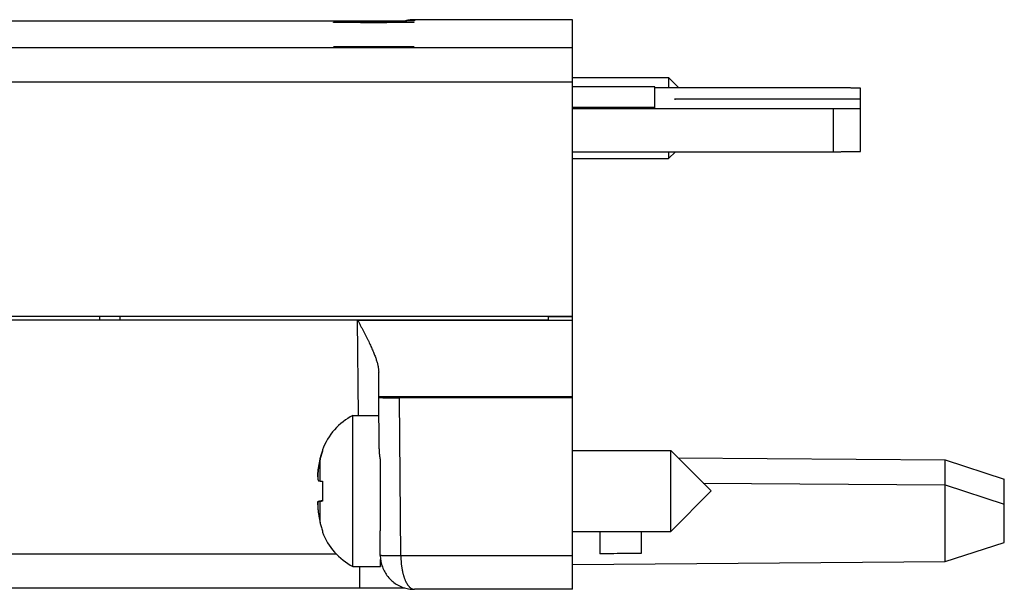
# Model space of a CAD drawing. Header units: inches. Extents: x 0 to 22, y 0 to 17.
# Tile 76 of 85: x 12.1 to 13.6, y 12.5 to 13.3. Entities that reach past the tile are written whole.
import ezdxf

# ---------------------------------------------------------------- set-up
doc = ezdxf.new("R2010")
doc.units = ezdxf.units.IN
doc.header["$LTSCALE"] = 1.21
doc.header["$MEASUREMENT"] = 0
doc.layers.get('0').update_dxf_attribs({"linetype": 'CONTINUOUS'})

msp = doc.modelspace()

# ---------------------------------------------------------------- linework, layer by layer
at = {"color": 7, "linetype": 'CONTINUOUS'}
for p, q in [((12.6164, 13.3208), (9.7464, 13.3208)), ((12.625, 13.3208), (12.6164, 13.3208)), ((12.6337, 13.3208), (12.625, 13.3208)), ((12.6394, 13.3208), (12.6337, 13.3208)), ((12.6478, 13.3209), (12.6394, 13.3208)), ((12.6556, 13.3209), (12.6478, 13.3209)), ((12.6606, 13.3209), (12.6556, 13.3209)), ((12.6653, 13.321), (12.6606, 13.3209)), ((12.673, 13.321), (12.6653, 13.321)), ((12.6774, 13.3211), (12.673, 13.321)), ((12.681, 13.3211), (12.6774, 13.3211)), ((12.6848, 13.3212), (12.681, 13.3211)), ((12.6876, 13.3212), (12.6848, 13.3212)), ((12.6895, 13.3212), (12.6876, 13.3212)), ((12.691, 13.3213), (12.6895, 13.3212)), ((12.692, 13.3213), (12.691, 13.3213)), ((12.6925, 13.3213), (12.692, 13.3213)), ((12.6926, 13.3213), (12.6925, 13.3213)), ((12.6927, 13.3213), (12.6926, 13.3213)), ((12.6927, 13.3213), (12.6927, 13.3213)), ((12.6962, 13.3231), (12.6962, 13.3231)), ((12.9268, 13.3231), (12.6962, 13.3231)), ((12.9268, 12.4918), (12.9268, 13.3231)), ((12.9268, 13.2385), (13.0671, 13.2385)), ((13.0671, 13.2385), (13.0821, 13.2234)), ((13.0671, 13.2385), (13.0671, 13.2234)), ((13.0469, 13.2253), (12.9268, 13.2253)), ((13.0469, 13.1936), (13.0469, 13.2253)), ((13.3069, 13.2234), (13.0469, 13.2234)), ((13.3469, 13.1308), (13.3469, 13.2231)), ((13.0989, 13.2075), (13.3276, 13.2075)), ((13.3276, 13.2071), (13.0989, 13.2071)), ((13.3276, 13.2075), (13.3469, 13.2076)), ((13.3469, 13.207), (13.3276, 13.2071)), ((12.9268, 13.1956), (13.0469, 13.1956)), ((12.9268, 13.1936), (13.0469, 13.1936)), ((12.9268, 13.1934), (13.3069, 13.1934)), ((12.9268, 13.1304), (13.3069, 13.1304)), ((13.0671, 13.1204), (13.0771, 13.1304)), ((13.0671, 13.1304), (13.0671, 13.1204)), ((12.9268, 13.1204), (13.0671, 13.1204)), ((9.7461, 12.8906), (12.9268, 12.8906)), ((12.2368, 12.8906), (12.2368, 12.8849)), ((12.2668, 12.8849), (12.2668, 12.8906)), ((12.8918, 12.8849), (12.8918, 12.8906)), ((12.9218, 12.8894), (12.8918, 12.8894)), ((12.9218, 12.8906), (12.9218, 12.8894)), ((12.9268, 12.8894), (12.9218, 12.8894)), ((12.6134, 12.8846), (9.7461, 12.8846)), ((11.4568, 12.8849), (12.2468, 12.8849)), ((12.2468, 12.8851), (12.2668, 12.8851)), ((12.2468, 12.8849), (12.2468, 12.8851)), ((12.2668, 12.8849), (12.8918, 12.8849)), ((12.6444, 12.7727), (12.6441, 12.8086)), ((12.6444, 12.7716), (12.6444, 12.7727)), ((12.645, 12.6971), (12.6444, 12.7716)), ((12.9268, 12.7714), (12.6744, 12.7714)), ((12.6065, 12.7457), (12.6446, 12.7457)), ((12.6065, 12.5252), (12.6065, 12.7457)), ((12.5622, 12.6955), (12.5622, 12.6955)), ((12.5622, 12.6955), (12.5622, 12.6936)), ((12.9268, 12.6945), (13.0701, 12.6945)), ((13.0701, 12.6945), (13.1291, 12.6354)), ((13.0701, 12.5764), (13.0701, 12.6945)), ((12.6468, 12.5815), (12.6468, 12.68)), ((13.081, 12.6835), (13.4707, 12.6807)), ((13.4707, 12.6807), (13.5568, 12.6527)), ((13.4707, 12.5322), (13.4707, 12.6807)), ((12.5551, 12.6559), (12.5551, 12.6559)), ((12.5557, 12.6646), (12.5557, 12.6646)), ((12.5622, 12.6494), (12.5622, 12.6204)), ((13.1177, 12.6468), (13.4707, 12.6442)), ((13.4707, 12.6442), (13.5568, 12.6162)), ((13.5568, 12.5602), (13.5568, 12.6527)), ((13.0701, 12.5764), (13.1291, 12.6354)), ((12.5551, 12.6153), (12.5551, 12.6153)), ((12.5557, 12.6204), (12.5622, 12.6212)), ((12.5622, 12.6206), (12.5557, 12.6199)), ((12.5622, 12.577), (12.5622, 12.5754)), ((12.6464, 12.5412), (12.6461, 12.5706)), ((12.9268, 12.5764), (13.0701, 12.5764)), ((12.9668, 12.5764), (12.9668, 12.5436)), ((13.0268, 12.5764), (13.0268, 12.5442)), ((13.4707, 12.5322), (13.5568, 12.5602)), ((12.6468, 12.5252), (12.6468, 12.5351)), ((12.9268, 12.5282), (13.4707, 12.5322)), ((12.6065, 12.5252), (12.6468, 12.5252)), ((9.7332, 12.4941), (12.6164, 12.4941)), ((12.6164, 12.4941), (12.6251, 12.4941)), ((12.6251, 12.4941), (12.6338, 12.4941)), ((12.6338, 12.4941), (12.6395, 12.4941)), ((12.6395, 12.4941), (12.648, 12.494)), ((12.648, 12.494), (12.6558, 12.494)), ((12.6558, 12.494), (12.6603, 12.494)), ((12.6603, 12.494), (12.6661, 12.4939)), ((12.6661, 12.4939), (12.6725, 12.4939)), ((12.6725, 12.4939), (12.6764, 12.4938)), ((12.6764, 12.4938), (12.6797, 12.4938)), ((12.6797, 12.4938), (12.6824, 12.4938)), ((12.9268, 12.4918), (12.6962, 12.4918))]:
    msp.add_line(p, q, dxfattribs=at)
at = {"color": 9, "linetype": 'CONTINUOUS'}
for p, q in [((12.6962, 13.3231), (12.6964, 13.3231)), ((12.6964, 13.3231), (12.6964, 13.3215)), ((12.9268, 13.2821), (11.0021, 13.2821)), ((12.9268, 13.2321), (9.7464, 13.2321)), ((13.0989, 13.2075), (13.0989, 13.2071)), ((13.3069, 13.1934), (13.3069, 13.1304)), ((12.6146, 12.7457), (12.6134, 12.8846)), ((12.9268, 12.7727), (12.6444, 12.7727)), ((12.6764, 12.5409), (12.6744, 12.7714)), ((12.5586, 12.6499), (12.5586, 12.6812)), ((12.5586, 12.5894), (12.5586, 12.6201)), ((12.5824, 12.5432), (9.7464, 12.5432)), ((12.6164, 12.4941), (12.6164, 12.5252))]:
    msp.add_line(p, q, dxfattribs=at)
at = {"color": 7, "linetype": 'CONTINUOUS'}
msp.add_lwpolyline([(12.6464, 12.5412), (12.6464, 12.5396), (12.6465, 12.5378), (12.6467, 12.536), (12.647, 12.5341), (12.6473, 12.5322), (12.6477, 12.5302), (12.6482, 12.5283), (12.6488, 12.5263), (12.6495, 12.5244), (12.6502, 12.5225), (12.651, 12.5207), (12.6519, 12.5189), (12.6528, 12.5171), (12.6538, 12.5154), (12.6549, 12.5137), (12.6561, 12.5121), (12.6574, 12.5104), (12.6587, 12.5088), (12.6601, 12.5073), (12.6616, 12.5058), (12.6631, 12.5044), (12.6647, 12.503), (12.6663, 12.5017), (12.668, 12.5005), (12.6698, 12.4994), (12.6716, 12.4983), (12.6735, 12.4973), (12.6754, 12.4963), (12.6774, 12.4955), (12.6794, 12.4947), (12.6815, 12.494), (12.6835, 12.4935), (12.6856, 12.493), (12.6877, 12.4925), (12.6899, 12.4922), (12.692, 12.492), (12.6942, 12.4919), (12.6962, 12.4918)], dxfattribs=at)
for centre, start, end in [((12.6496, 12.6629), 117.5225, 159.5639), ((12.6496, 12.6079), 200.4361, 242.4775)]:
    msp.add_arc(centre, 0.0933, start, end, dxfattribs=at)
for points, knots in [([(12.578, 13.3192), (12.578, 13.3193), (12.5781, 13.3193), (12.5782, 13.3193), (12.5785, 13.3193), (12.5788, 13.3193), (12.5792, 13.3193), (12.5797, 13.3194), (12.5804, 13.3194), (12.5811, 13.3194), (12.5819, 13.3194), (12.5827, 13.3194), (12.5837, 13.3195), (12.5848, 13.3195), (12.5859, 13.3195), (12.5871, 13.3195), (12.5884, 13.3195), (12.5898, 13.3195), (12.5913, 13.3196), (12.5928, 13.3196), (12.5944, 13.3196), (12.5961, 13.3196), (12.5978, 13.3196), (12.5996, 13.3196), (12.6015, 13.3196), (12.6034, 13.3197), (12.6054, 13.3197), (12.6074, 13.3197), (12.6095, 13.3197), (12.6116, 13.3197), (12.6138, 13.3197), (12.616, 13.3197), (12.6182, 13.3197), (12.6205, 13.3197), (12.6228, 13.3197), (12.6251, 13.3197), (12.6274, 13.3197), (12.6297, 13.3197), (12.6321, 13.3197), (12.6345, 13.3197), (12.6368, 13.3197), (12.6392, 13.3197), (12.6416, 13.3197), (12.6439, 13.3197), (12.6463, 13.3197), (12.6486, 13.3197), (12.6509, 13.3197), (12.6532, 13.3197), (12.6554, 13.3197), (12.6577, 13.3197), (12.6599, 13.3197), (12.662, 13.3197), (12.6641, 13.3197), (12.6662, 13.3197), (12.6682, 13.3197), (12.6702, 13.3197), (12.6721, 13.3196), (12.674, 13.3196), (12.6758, 13.3196), (12.6775, 13.3196), (12.6792, 13.3196), (12.6808, 13.3196), (12.6824, 13.3196), (12.6838, 13.3195), (12.6852, 13.3195), (12.6865, 13.3195), (12.6877, 13.3195), (12.6889, 13.3195), (12.6899, 13.3195), (12.6909, 13.3194), (12.6918, 13.3194), (12.6926, 13.3194), (12.6933, 13.3194), (12.6939, 13.3194), (12.6944, 13.3193), (12.6949, 13.3193), (12.6952, 13.3193), (12.6954, 13.3193), (12.6955, 13.3193), (12.6956, 13.3193), (12.6956, 13.3192)], [0, 0, 0, 0, 0.000441, 0.00167, 0.003701, 0.006535, 0.010169, 0.014595, 0.019809, 0.025802, 0.032561, 0.040081, 0.048347, 0.057341, 0.067057, 0.077476, 0.088575, 0.100346, 0.112765, 0.125807, 0.139462, 0.153699, 0.168494, 0.183834, 0.199682, 0.216015, 0.232816, 0.250043, 0.267677, 0.285694, 0.30405, 0.322728, 0.341698, 0.360915, 0.380363, 0.400009, 0.419808, 0.439743, 0.459777, 0.479868, 0.5, 0.520132, 0.540223, 0.560257, 0.580192, 0.599991, 0.619637, 0.639085, 0.658302, 0.677272, 0.69595, 0.714306, 0.732323, 0.749957, 0.767184, 0.783985, 0.800318, 0.816166, 0.831506, 0.846301, 0.860538, 0.874193, 0.887235, 0.899654, 0.911425, 0.922524, 0.932943, 0.942659, 0.951653, 0.959919, 0.967439, 0.974198, 0.980191, 0.985405, 0.989831, 0.993465, 0.996299, 0.99833, 0.999559, 1, 1, 1, 1]), ([(12.6956, 13.3192), (12.6956, 13.3192), (12.6955, 13.3192), (12.6954, 13.3192), (12.6952, 13.3192), (12.6949, 13.3192), (12.6944, 13.3191), (12.6939, 13.3191), (12.6933, 13.3191), (12.6926, 13.3191), (12.6918, 13.3191), (12.6909, 13.319), (12.6899, 13.319), (12.6889, 13.319), (12.6877, 13.319), (12.6865, 13.319), (12.6852, 13.3189), (12.6838, 13.3189), (12.6824, 13.3189), (12.6808, 13.3189), (12.6792, 13.3189), (12.6775, 13.3189), (12.6758, 13.3189), (12.674, 13.3188), (12.6721, 13.3188), (12.6702, 13.3188), (12.6682, 13.3188), (12.6662, 13.3188), (12.6641, 13.3188), (12.662, 13.3188), (12.6599, 13.3188), (12.6577, 13.3188), (12.6554, 13.3187), (12.6532, 13.3187), (12.6509, 13.3187), (12.6486, 13.3187), (12.6463, 13.3187), (12.6439, 13.3187), (12.6416, 13.3187), (12.6392, 13.3187), (12.6368, 13.3187), (12.6345, 13.3187), (12.6321, 13.3187), (12.6297, 13.3187), (12.6274, 13.3187), (12.6251, 13.3187), (12.6228, 13.3187), (12.6205, 13.3187), (12.6182, 13.3187), (12.616, 13.3188), (12.6138, 13.3188), (12.6116, 13.3188), (12.6095, 13.3188), (12.6074, 13.3188), (12.6054, 13.3188), (12.6034, 13.3188), (12.6015, 13.3188), (12.5996, 13.3188), (12.5978, 13.3189), (12.5961, 13.3189), (12.5944, 13.3189), (12.5928, 13.3189), (12.5913, 13.3189), (12.5898, 13.3189), (12.5884, 13.3189), (12.5871, 13.319), (12.5859, 13.319), (12.5848, 13.319), (12.5837, 13.319), (12.5827, 13.319), (12.5819, 13.3191), (12.5811, 13.3191), (12.5804, 13.3191), (12.5797, 13.3191), (12.5792, 13.3191), (12.5788, 13.3192), (12.5785, 13.3192), (12.5782, 13.3192), (12.5781, 13.3192), (12.578, 13.3192), (12.578, 13.3192)], [0, 0, 0, 0, 0.000442, 0.00167, 0.003701, 0.006535, 0.010169, 0.014595, 0.019809, 0.025802, 0.032561, 0.040081, 0.048347, 0.057341, 0.067058, 0.077476, 0.088575, 0.100346, 0.112765, 0.125807, 0.139462, 0.153699, 0.168494, 0.183834, 0.199682, 0.216015, 0.232816, 0.250043, 0.267677, 0.285694, 0.304051, 0.322728, 0.341698, 0.360915, 0.380363, 0.400009, 0.419808, 0.439743, 0.459778, 0.479868, 0.5, 0.520132, 0.540222, 0.560257, 0.580192, 0.599991, 0.619637, 0.639085, 0.658302, 0.677272, 0.695949, 0.714306, 0.732323, 0.749957, 0.767184, 0.783985, 0.800318, 0.816166, 0.831506, 0.846301, 0.860538, 0.874193, 0.887235, 0.899654, 0.911425, 0.922524, 0.932942, 0.942659, 0.951653, 0.959919, 0.967439, 0.974198, 0.980191, 0.985405, 0.989831, 0.993465, 0.996299, 0.99833, 0.999558, 1, 1, 1, 1]), ([(12.578, 13.2836), (12.578, 13.2836), (12.5781, 13.2837), (12.5782, 13.2837), (12.5785, 13.2837), (12.5788, 13.2837), (12.5792, 13.2837), (12.5797, 13.2838), (12.5804, 13.2838), (12.5811, 13.2838), (12.5819, 13.2838), (12.5827, 13.2838), (12.5837, 13.2839), (12.5848, 13.2839), (12.5859, 13.2839), (12.5871, 13.2839), (12.5884, 13.2839), (12.5898, 13.2839), (12.5913, 13.284), (12.5928, 13.284), (12.5944, 13.284), (12.5961, 13.284), (12.5978, 13.284), (12.5996, 13.284), (12.6015, 13.284), (12.6034, 13.2841), (12.6054, 13.2841), (12.6074, 13.2841), (12.6095, 13.2841), (12.6116, 13.2841), (12.6138, 13.2841), (12.616, 13.2841), (12.6182, 13.2841), (12.6205, 13.2841), (12.6228, 13.2841), (12.6251, 13.2841), (12.6274, 13.2841), (12.6297, 13.2841), (12.6321, 13.2841), (12.6345, 13.2841), (12.6368, 13.2841), (12.6392, 13.2841), (12.6416, 13.2841), (12.6439, 13.2841), (12.6463, 13.2841), (12.6486, 13.2841), (12.6509, 13.2841), (12.6532, 13.2841), (12.6554, 13.2841), (12.6577, 13.2841), (12.6599, 13.2841), (12.662, 13.2841), (12.6641, 13.2841), (12.6662, 13.2841), (12.6682, 13.2841), (12.6702, 13.2841), (12.6721, 13.284), (12.674, 13.284), (12.6758, 13.284), (12.6775, 13.284), (12.6792, 13.284), (12.6808, 13.284), (12.6824, 13.284), (12.6838, 13.2839), (12.6852, 13.2839), (12.6865, 13.2839), (12.6877, 13.2839), (12.6889, 13.2839), (12.6899, 13.2839), (12.6909, 13.2838), (12.6918, 13.2838), (12.6926, 13.2838), (12.6933, 13.2838), (12.6939, 13.2838), (12.6944, 13.2837), (12.6949, 13.2837), (12.6952, 13.2837), (12.6954, 13.2837), (12.6955, 13.2837), (12.6956, 13.2836), (12.6956, 13.2836)], [0, 0, 0, 0, 0.000441, 0.00167, 0.003701, 0.006535, 0.010169, 0.014595, 0.019809, 0.025802, 0.032561, 0.040081, 0.048347, 0.057341, 0.067057, 0.077476, 0.088575, 0.100346, 0.112765, 0.125807, 0.139462, 0.153699, 0.168494, 0.183834, 0.199682, 0.216015, 0.232816, 0.250043, 0.267677, 0.285694, 0.30405, 0.322728, 0.341698, 0.360915, 0.380363, 0.400009, 0.419808, 0.439743, 0.459777, 0.479868, 0.5, 0.520132, 0.540223, 0.560257, 0.580192, 0.599991, 0.619637, 0.639085, 0.658302, 0.677272, 0.69595, 0.714306, 0.732323, 0.749957, 0.767184, 0.783985, 0.800318, 0.816166, 0.831506, 0.846301, 0.860538, 0.874193, 0.887235, 0.899654, 0.911425, 0.922524, 0.932943, 0.942659, 0.951653, 0.959919, 0.967439, 0.974198, 0.980191, 0.985405, 0.989831, 0.993465, 0.996299, 0.99833, 0.999559, 1, 1, 1, 1]), ([(12.6956, 13.2836), (12.6956, 13.2836), (12.6955, 13.2836), (12.6954, 13.2836), (12.6952, 13.2836), (12.6949, 13.2835), (12.6944, 13.2835), (12.6939, 13.2835), (12.6933, 13.2835), (12.6926, 13.2835), (12.6918, 13.2834), (12.6909, 13.2834), (12.6899, 13.2834), (12.6889, 13.2834), (12.6877, 13.2834), (12.6865, 13.2834), (12.6852, 13.2833), (12.6838, 13.2833), (12.6824, 13.2833), (12.6808, 13.2833), (12.6792, 13.2833), (12.6775, 13.2833), (12.6758, 13.2832), (12.674, 13.2832), (12.6721, 13.2832), (12.6702, 13.2832), (12.6682, 13.2832), (12.6662, 13.2832), (12.6641, 13.2832), (12.662, 13.2832), (12.6599, 13.2832), (12.6577, 13.2832), (12.6554, 13.2831), (12.6532, 13.2831), (12.6509, 13.2831), (12.6486, 13.2831), (12.6463, 13.2831), (12.6439, 13.2831), (12.6416, 13.2831), (12.6392, 13.2831), (12.6368, 13.2831), (12.6345, 13.2831), (12.6321, 13.2831), (12.6297, 13.2831), (12.6274, 13.2831), (12.6251, 13.2831), (12.6228, 13.2831), (12.6205, 13.2831), (12.6182, 13.2831), (12.616, 13.2832), (12.6138, 13.2832), (12.6116, 13.2832), (12.6095, 13.2832), (12.6074, 13.2832), (12.6054, 13.2832), (12.6034, 13.2832), (12.6015, 13.2832), (12.5996, 13.2832), (12.5978, 13.2832), (12.5961, 13.2833), (12.5944, 13.2833), (12.5928, 13.2833), (12.5913, 13.2833), (12.5898, 13.2833), (12.5884, 13.2833), (12.5871, 13.2834), (12.5859, 13.2834), (12.5848, 13.2834), (12.5837, 13.2834), (12.5827, 13.2834), (12.5819, 13.2834), (12.5811, 13.2835), (12.5804, 13.2835), (12.5797, 13.2835), (12.5792, 13.2835), (12.5788, 13.2835), (12.5785, 13.2836), (12.5782, 13.2836), (12.5781, 13.2836), (12.578, 13.2836), (12.578, 13.2836)], [0, 0, 0, 0, 0.000442, 0.00167, 0.003701, 0.006535, 0.010169, 0.014595, 0.019809, 0.025802, 0.032561, 0.040081, 0.048347, 0.057341, 0.067058, 0.077476, 0.088575, 0.100346, 0.112765, 0.125807, 0.139462, 0.153699, 0.168494, 0.183834, 0.199682, 0.216015, 0.232816, 0.250043, 0.267677, 0.285694, 0.304051, 0.322728, 0.341698, 0.360915, 0.380363, 0.400009, 0.419808, 0.439743, 0.459778, 0.479868, 0.5, 0.520132, 0.540222, 0.560257, 0.580192, 0.599991, 0.619637, 0.639085, 0.658302, 0.677272, 0.695949, 0.714306, 0.732323, 0.749957, 0.767184, 0.783985, 0.800318, 0.816166, 0.831506, 0.846301, 0.860538, 0.874193, 0.887235, 0.899654, 0.911425, 0.922524, 0.932942, 0.942659, 0.951653, 0.959919, 0.967439, 0.974198, 0.980191, 0.985405, 0.989831, 0.993465, 0.996299, 0.99833, 0.999558, 1, 1, 1, 1]), ([(13.3469, 13.2231), (13.3469, 13.2231), (13.3468, 13.2231), (13.3467, 13.2231), (13.3465, 13.2231), (13.3462, 13.2232), (13.3458, 13.2232), (13.3454, 13.2232), (13.3449, 13.2232), (13.3443, 13.2232), (13.3436, 13.2232), (13.3429, 13.2232), (13.3421, 13.2233), (13.3412, 13.2233), (13.3402, 13.2233), (13.3392, 13.2233), (13.3381, 13.2233), (13.337, 13.2233), (13.3357, 13.2233), (13.3345, 13.2233), (13.3332, 13.2234), (13.3318, 13.2234), (13.3304, 13.2234), (13.3289, 13.2234), (13.3274, 13.2234), (13.3258, 13.2234), (13.3242, 13.2234), (13.3226, 13.2234), (13.3209, 13.2234), (13.3192, 13.2234), (13.3175, 13.2234), (13.3157, 13.2234), (13.314, 13.2234), (13.3122, 13.2234), (13.3104, 13.2234), (13.3086, 13.2234), (13.3075, 13.2234), (13.3069, 13.2234)], [0, 0, 0, 0, 0.00108, 0.004124, 0.009164, 0.016189, 0.025199, 0.036174, 0.04908, 0.063898, 0.080613, 0.099177, 0.119536, 0.141686, 0.16557, 0.191116, 0.21829, 0.247059, 0.277338, 0.309046, 0.34217, 0.37663, 0.412318, 0.449188, 0.487196, 0.526228, 0.566181, 0.60704, 0.648701, 0.691039, 0.733998, 0.777525, 0.821489, 0.865777, 0.910371, 0.955157, 1, 1, 1, 1]), ([(13.0756, 13.2073), (13.0756, 13.2073), (13.0757, 13.2073), (13.0758, 13.2073), (13.0759, 13.2073), (13.0761, 13.2073), (13.0764, 13.2073), (13.0767, 13.2073), (13.0771, 13.2073), (13.0775, 13.2074), (13.078, 13.2074), (13.0786, 13.2074), (13.0792, 13.2074), (13.0798, 13.2074), (13.0805, 13.2074), (13.0812, 13.2074), (13.082, 13.2074), (13.0829, 13.2074), (13.0837, 13.2074), (13.0846, 13.2074), (13.0856, 13.2074), (13.0866, 13.2075), (13.0876, 13.2075), (13.0886, 13.2075), (13.0897, 13.2075), (13.0908, 13.2075), (13.0919, 13.2075), (13.093, 13.2075), (13.0942, 13.2075), (13.0953, 13.2075), (13.0965, 13.2075), (13.0977, 13.2075), (13.0985, 13.2075), (13.0989, 13.2075)], [0, 0, 0, 0, 0.001358, 0.005228, 0.011644, 0.020594, 0.032047, 0.045993, 0.062385, 0.081172, 0.102332, 0.125793, 0.151482, 0.179369, 0.209357, 0.241357, 0.27533, 0.311153, 0.348726, 0.388002, 0.428835, 0.471116, 0.514788, 0.559687, 0.605701, 0.652762, 0.700692, 0.74938, 0.798746, 0.848601, 0.898839, 0.94937, 1, 1, 1, 1]), ([(13.0989, 13.2071), (13.0985, 13.2071), (13.0977, 13.2071), (13.0965, 13.2071), (13.0953, 13.2071), (13.0942, 13.2071), (13.093, 13.2071), (13.0919, 13.2071), (13.0908, 13.2071), (13.0897, 13.2071), (13.0886, 13.2071), (13.0876, 13.2071), (13.0866, 13.2071), (13.0856, 13.2071), (13.0846, 13.2071), (13.0837, 13.2071), (13.0829, 13.2071), (13.082, 13.2071), (13.0812, 13.2071), (13.0805, 13.2072), (13.0798, 13.2072), (13.0792, 13.2072), (13.0786, 13.2072), (13.078, 13.2072), (13.0775, 13.2072), (13.0771, 13.2072), (13.0767, 13.2072), (13.0764, 13.2072), (13.0761, 13.2072), (13.0759, 13.2072), (13.0758, 13.2073), (13.0757, 13.2073), (13.0756, 13.2073), (13.0756, 13.2073)], [0, 0, 0, 0, 0.05063, 0.101161, 0.151399, 0.201254, 0.25062, 0.299308, 0.347238, 0.394299, 0.440313, 0.485212, 0.528884, 0.571165, 0.611998, 0.651274, 0.688847, 0.72467, 0.758643, 0.790643, 0.820631, 0.848518, 0.874207, 0.897668, 0.918828, 0.937615, 0.954007, 0.967953, 0.979406, 0.988356, 0.994772, 0.998642, 1, 1, 1, 1]), ([(13.3069, 13.1934), (13.3075, 13.1934), (13.3086, 13.1934), (13.3104, 13.1934), (13.3122, 13.1934), (13.314, 13.1934), (13.3157, 13.1934), (13.3175, 13.1934), (13.3192, 13.1934), (13.3209, 13.1935), (13.3226, 13.1935), (13.3242, 13.1935), (13.3258, 13.1935), (13.3274, 13.1935), (13.3289, 13.1935), (13.3304, 13.1935), (13.3318, 13.1935), (13.3332, 13.1935), (13.3345, 13.1935), (13.3357, 13.1935), (13.337, 13.1936), (13.3381, 13.1936), (13.3392, 13.1936), (13.3402, 13.1936), (13.3412, 13.1936), (13.3421, 13.1936), (13.3429, 13.1936), (13.3436, 13.1936), (13.3443, 13.1937), (13.3449, 13.1937), (13.3454, 13.1937), (13.3458, 13.1937), (13.3462, 13.1937), (13.3465, 13.1937), (13.3467, 13.1937), (13.3468, 13.1938), (13.3469, 13.1938), (13.3469, 13.1938)], [0, 0, 0, 0, 0.044843, 0.089629, 0.134223, 0.178511, 0.222475, 0.266002, 0.308961, 0.351299, 0.39296, 0.433819, 0.473772, 0.512804, 0.550812, 0.587682, 0.62337, 0.65783, 0.690954, 0.722662, 0.752941, 0.78171, 0.808884, 0.83443, 0.858314, 0.880464, 0.900823, 0.919387, 0.936102, 0.95092, 0.963826, 0.974801, 0.983811, 0.990836, 0.995876, 0.99892, 1, 1, 1, 1]), ([(13.3069, 13.1304), (13.3075, 13.1304), (13.3086, 13.1304), (13.3104, 13.1304), (13.3122, 13.1304), (13.314, 13.1304), (13.3157, 13.1304), (13.3175, 13.1304), (13.3192, 13.1305), (13.3209, 13.1305), (13.3226, 13.1305), (13.3242, 13.1305), (13.3258, 13.1305), (13.3274, 13.1305), (13.3289, 13.1305), (13.3304, 13.1305), (13.3318, 13.1305), (13.3332, 13.1305), (13.3345, 13.1305), (13.3357, 13.1305), (13.337, 13.1306), (13.3381, 13.1306), (13.3392, 13.1306), (13.3402, 13.1306), (13.3412, 13.1306), (13.3421, 13.1306), (13.3429, 13.1306), (13.3436, 13.1306), (13.3443, 13.1307), (13.3449, 13.1307), (13.3454, 13.1307), (13.3458, 13.1307), (13.3462, 13.1307), (13.3465, 13.1307), (13.3467, 13.1307), (13.3468, 13.1308), (13.3469, 13.1308), (13.3469, 13.1308)], [0, 0, 0, 0, 0.044843, 0.089629, 0.134223, 0.178511, 0.222475, 0.266002, 0.308961, 0.351299, 0.39296, 0.433819, 0.473772, 0.512804, 0.550812, 0.587682, 0.62337, 0.65783, 0.690954, 0.722662, 0.752941, 0.78171, 0.808884, 0.83443, 0.858314, 0.880464, 0.900823, 0.919387, 0.936102, 0.95092, 0.963826, 0.974801, 0.983811, 0.990836, 0.995876, 0.99892, 1, 1, 1, 1]), ([(12.6134, 12.8847), (12.6141, 12.8833), (12.6155, 12.8806), (12.6177, 12.8765), (12.6198, 12.8725), (12.6218, 12.8686), (12.6239, 12.8646), (12.6258, 12.8608), (12.6277, 12.857), (12.6295, 12.8534), (12.6312, 12.8498), (12.6328, 12.8463), (12.6343, 12.8429), (12.6357, 12.8397), (12.637, 12.8366), (12.6382, 12.8336), (12.6392, 12.8307), (12.6402, 12.828), (12.641, 12.8254), (12.6418, 12.8229), (12.6424, 12.8205), (12.6429, 12.8183), (12.6433, 12.8161), (12.6437, 12.8141), (12.6439, 12.8121), (12.644, 12.8103), (12.6441, 12.8091), (12.6441, 12.8086)], [0, 0, 0, 0, 0.055659, 0.110945, 0.165878, 0.220172, 0.273569, 0.325874, 0.376894, 0.426468, 0.474473, 0.520784, 0.565329, 0.608019, 0.648828, 0.687729, 0.724725, 0.759841, 0.793088, 0.824533, 0.854225, 0.882233, 0.908653, 0.933547, 0.957016, 0.979152, 1, 1, 1, 1]), ([(12.6134, 12.8846), (12.6482, 12.8846), (12.7179, 12.8846), (12.8224, 12.8846), (12.892, 12.8846), (12.9268, 12.8846)], [0, 0, 0, 0, 0.333328, 0.666659, 1, 1, 1, 1]), ([(12.6444, 12.7716), (12.6444, 12.7716), (12.6445, 12.7716), (12.6445, 12.7716), (12.6447, 12.7716), (12.645, 12.7716), (12.6453, 12.7716), (12.6457, 12.7715), (12.6462, 12.7715), (12.6467, 12.7715), (12.6473, 12.7715), (12.6479, 12.7715), (12.6487, 12.7715), (12.6495, 12.7715), (12.6503, 12.7715), (12.6512, 12.7714), (12.6522, 12.7714), (12.6532, 12.7714), (12.6542, 12.7714), (12.6554, 12.7714), (12.6565, 12.7714), (12.6577, 12.7714), (12.659, 12.7714), (12.6602, 12.7714), (12.6616, 12.7714), (12.6629, 12.7714), (12.6643, 12.7714), (12.6657, 12.7714), (12.6671, 12.7714), (12.6685, 12.7714), (12.67, 12.7714), (12.6714, 12.7714), (12.6729, 12.7714), (12.6739, 12.7714), (12.6744, 12.7714)], [0, 0, 0, 0, 0.001276, 0.004913, 0.01094, 0.019336, 0.030089, 0.043191, 0.0586, 0.076256, 0.096134, 0.118214, 0.14242, 0.168661, 0.196902, 0.227112, 0.259187, 0.293006, 0.328525, 0.365707, 0.404418, 0.444516, 0.485951, 0.528675, 0.572535, 0.617372, 0.66313, 0.709756, 0.757082, 0.804936, 0.853259, 0.901995, 0.950968, 1, 1, 1, 1]), ([(12.5622, 12.6936), (12.5618, 12.6925), (12.5611, 12.6905), (12.5601, 12.6873), (12.5593, 12.6842), (12.5588, 12.6822), (12.5586, 12.6812)], [0, 0, 0, 0, 0.255406, 0.514888, 0.766929, 1, 1, 1, 1]), ([(12.5586, 12.6815), (12.5588, 12.6824), (12.5593, 12.6844), (12.5601, 12.6875), (12.561, 12.6906), (12.5617, 12.6926), (12.5621, 12.6936)], [0, 0, 0, 0, 0.231367, 0.48566, 0.751878, 1, 1, 1, 1]), ([(12.6468, 12.68), (12.6467, 12.6809), (12.6464, 12.6828), (12.646, 12.6855), (12.6456, 12.6881), (12.6454, 12.6905), (12.6452, 12.6928), (12.6451, 12.695), (12.645, 12.6964), (12.645, 12.6971)], [0, 0, 0, 0, 0.167336, 0.325988, 0.47624, 0.618474, 0.753038, 0.880158, 1, 1, 1, 1]), ([(12.5586, 12.6812), (12.5584, 12.6803), (12.558, 12.6784), (12.5575, 12.6758), (12.5571, 12.6734), (12.5567, 12.6713), (12.5564, 12.6693), (12.5561, 12.6675), (12.5559, 12.6659), (12.5557, 12.6648), (12.5557, 12.6643)], [0, 0, 0, 0, 0.173714, 0.328091, 0.466375, 0.591659, 0.706024, 0.811108, 0.908553, 1, 1, 1, 1]), ([(12.5557, 12.6646), (12.5557, 12.6651), (12.5559, 12.6661), (12.5561, 12.6678), (12.5564, 12.6696), (12.5567, 12.6716), (12.5571, 12.6737), (12.5575, 12.676), (12.558, 12.6786), (12.5584, 12.6803), (12.5586, 12.6812)], [0, 0, 0, 0, 0.092831, 0.19175, 0.29842, 0.41451, 0.541682, 0.682046, 0.838743, 1, 1, 1, 1]), ([(12.5557, 12.6643), (12.5556, 12.6639), (12.5556, 12.6632), (12.5555, 12.6621), (12.5554, 12.661), (12.5553, 12.6599), (12.5553, 12.6588), (12.5552, 12.6577), (12.5551, 12.6567), (12.5551, 12.6559), (12.5551, 12.6556)], [0, 0, 0, 0, 0.127415, 0.253453, 0.378487, 0.502883, 0.626992, 0.751061, 0.875322, 1, 1, 1, 1]), ([(12.5551, 12.6559), (12.5551, 12.6563), (12.5551, 12.657), (12.5552, 12.6581), (12.5553, 12.6592), (12.5553, 12.6602), (12.5554, 12.6613), (12.5555, 12.6624), (12.5556, 12.6634), (12.5556, 12.664), (12.5556, 12.6643)], [0, 0, 0, 0, 0.128637, 0.256842, 0.384848, 0.512893, 0.641232, 0.770227, 0.900256, 1, 1, 1, 1]), ([(12.5551, 12.6556), (12.5551, 12.6554), (12.5551, 12.6549), (12.5552, 12.6543), (12.5553, 12.6537), (12.5553, 12.653), (12.5554, 12.6524), (12.5555, 12.6517), (12.5556, 12.6511), (12.5556, 12.6507), (12.5557, 12.6504)], [0, 0, 0, 0, 0.123928, 0.247634, 0.371351, 0.49532, 0.619798, 0.745147, 0.87175, 1, 1, 1, 1]), ([(12.5557, 12.6504), (12.5557, 12.6504), (12.5559, 12.6504), (12.5561, 12.6504), (12.5564, 12.6503), (12.5567, 12.6503), (12.5571, 12.6502), (12.5575, 12.6501), (12.5581, 12.65), (12.5584, 12.65), (12.5586, 12.6499)], [0, 0, 0, 0, 0.072805, 0.154528, 0.247442, 0.354198, 0.477881, 0.62256, 0.794176, 1, 1, 1, 1]), ([(12.5586, 12.6499), (12.5588, 12.6499), (12.5593, 12.6498), (12.5602, 12.6497), (12.5611, 12.6496), (12.5618, 12.6495), (12.5622, 12.6494)], [0, 0, 0, 0, 0.186861, 0.419489, 0.693595, 1, 1, 1, 1]), ([(12.5557, 12.6199), (12.5556, 12.6197), (12.5556, 12.6193), (12.5555, 12.6186), (12.5554, 12.618), (12.5553, 12.6174), (12.5553, 12.6168), (12.5552, 12.6161), (12.5551, 12.6155), (12.5551, 12.6151), (12.5551, 12.6149)], [0, 0, 0, 0, 0.128306, 0.254947, 0.380316, 0.504798, 0.628757, 0.75245, 0.87612, 1, 1, 1, 1]), ([(12.5551, 12.6153), (12.5551, 12.6155), (12.5551, 12.6159), (12.5552, 12.6165), (12.5553, 12.6172), (12.5553, 12.6178), (12.5554, 12.6184), (12.5555, 12.6191), (12.5555, 12.6195), (12.5556, 12.6197)], [0, 0, 0, 0, 0.142159, 0.284064, 0.425982, 0.568189, 0.71098, 0.854771, 1, 1, 1, 1]), ([(12.5551, 12.6149), (12.5551, 12.6145), (12.5551, 12.6138), (12.5552, 12.6128), (12.5553, 12.6117), (12.5553, 12.6106), (12.5554, 12.6095), (12.5555, 12.6085), (12.5556, 12.6074), (12.5556, 12.6066), (12.5557, 12.6063)], [0, 0, 0, 0, 0.124684, 0.248949, 0.373021, 0.497131, 0.621526, 0.746557, 0.872591, 1, 1, 1, 1]), ([(12.5557, 12.6204), (12.5557, 12.6204), (12.5559, 12.6204), (12.5561, 12.6205), (12.5564, 12.6205), (12.5567, 12.6206), (12.5571, 12.6206), (12.5575, 12.6207), (12.5581, 12.6208), (12.5584, 12.6209), (12.5586, 12.6209)], [0, 0, 0, 0, 0.072805, 0.154528, 0.247442, 0.354198, 0.477881, 0.62256, 0.794176, 1, 1, 1, 1]), ([(12.5586, 12.6201), (12.5584, 12.6201), (12.5581, 12.62), (12.5575, 12.62), (12.5571, 12.62), (12.5567, 12.6199), (12.5564, 12.6199), (12.5561, 12.6199), (12.5559, 12.6199), (12.5557, 12.6199), (12.5557, 12.6199)], [0, 0, 0, 0, 0.206209, 0.378032, 0.522787, 0.646451, 0.753115, 0.845883, 0.927418, 1, 1, 1, 1]), ([(12.5586, 12.6209), (12.5588, 12.6209), (12.5593, 12.621), (12.5602, 12.6211), (12.5611, 12.6213), (12.5618, 12.6214), (12.5622, 12.6214)], [0, 0, 0, 0, 0.186861, 0.419489, 0.693595, 1, 1, 1, 1]), ([(12.5622, 12.6204), (12.5618, 12.6204), (12.5611, 12.6203), (12.5602, 12.6202), (12.5594, 12.6201), (12.5589, 12.6201), (12.5586, 12.6201)], [0, 0, 0, 0, 0.29921, 0.572474, 0.808155, 1, 1, 1, 1]), ([(12.5557, 12.6063), (12.5557, 12.6058), (12.5559, 12.6047), (12.5561, 12.603), (12.5564, 12.6012), (12.5567, 12.5993), (12.5571, 12.5971), (12.5575, 12.5948), (12.558, 12.5922), (12.5584, 12.5903), (12.5586, 12.5894)], [0, 0, 0, 0, 0.091453, 0.188904, 0.293992, 0.408359, 0.533644, 0.671925, 0.826297, 1, 1, 1, 1]), ([(12.5586, 12.5894), (12.5588, 12.5884), (12.5593, 12.5864), (12.5601, 12.5834), (12.5611, 12.5802), (12.5618, 12.5781), (12.5622, 12.577)], [0, 0, 0, 0, 0.227046, 0.476589, 0.737834, 1, 1, 1, 1]), ([(12.6461, 12.5706), (12.6461, 12.5712), (12.6461, 12.5725), (12.6462, 12.5746), (12.6464, 12.5768), (12.6466, 12.5791), (12.6467, 12.5807), (12.6468, 12.5815)], [0, 0, 0, 0, 0.17804, 0.366599, 0.566061, 0.776992, 1, 1, 1, 1]), ([(13.0268, 12.5442), (13.0202, 12.5441), (13.0069, 12.544), (12.9869, 12.5438), (12.9735, 12.5436), (12.9668, 12.5436)], [0, 0, 0, 0, 0.331569, 0.6649, 1, 1, 1, 1])]:
    msp.add_open_spline(points, degree=3, knots=knots, dxfattribs=at)
at = {"color": 9, "linetype": 'CONTINUOUS'}
for points, knots in [([(12.6927, 13.3213), (12.6924, 13.3213), (12.6918, 13.3213), (12.6908, 13.3213), (12.6897, 13.3212), (12.6884, 13.3212), (12.6871, 13.3212), (12.6856, 13.3212), (12.6841, 13.3211), (12.6824, 13.3211), (12.6807, 13.3211), (12.6789, 13.3211), (12.677, 13.3211), (12.675, 13.321), (12.6729, 13.321), (12.6708, 13.321), (12.6685, 13.321), (12.6662, 13.321), (12.6638, 13.3209), (12.6614, 13.3209), (12.6589, 13.3209), (12.6563, 13.3209), (12.6537, 13.3209), (12.651, 13.3209), (12.6483, 13.3209), (12.6456, 13.3209), (12.6428, 13.3208), (12.6399, 13.3208), (12.637, 13.3208), (12.6341, 13.3208), (12.6312, 13.3208), (12.6282, 13.3208), (12.6253, 13.3208), (12.6223, 13.3208), (12.6193, 13.3208), (12.6174, 13.3208), (12.6164, 13.3208)], [0, 0, 0, 0, 0.01086, 0.024522, 0.039549, 0.055917, 0.073598, 0.092564, 0.112789, 0.134257, 0.156945, 0.180836, 0.205895, 0.232069, 0.259302, 0.287541, 0.316761, 0.346946, 0.378073, 0.410099, 0.44296, 0.476588, 0.510919, 0.545912, 0.581531, 0.61774, 0.654498, 0.691761, 0.729489, 0.76763, 0.806097, 0.844797, 0.883633, 0.92251, 0.96133, 1, 1, 1, 1]), ([(12.6962, 13.3231), (12.6955, 13.3231), (12.6942, 13.3231), (12.692, 13.3229), (12.6899, 13.3227), (12.6877, 13.3224), (12.6856, 13.322), (12.6838, 13.3215), (12.6828, 13.3212), (12.6824, 13.3211)], [0, 0, 0, 0, 0.144032, 0.299116, 0.454024, 0.608724, 0.76318, 0.917354, 1, 1, 1, 1]), ([(12.6927, 13.3214), (12.6925, 13.3214), (12.6923, 13.3213), (12.692, 13.3213), (12.6919, 13.3213)], [0, 0, 0, 0, 0.63884, 1, 1, 1, 1]), ([(12.6964, 13.3215), (12.6957, 13.3215), (12.6945, 13.3215), (12.6932, 13.3214), (12.6927, 13.3214)], [0, 0, 0, 0, 0.575094, 1, 1, 1, 1]), ([(12.6964, 13.3215), (12.6964, 13.3215), (12.6963, 13.3215), (12.6961, 13.3214), (12.6958, 13.3214), (12.6955, 13.3214), (12.695, 13.3214), (12.6943, 13.3214), (12.6936, 13.3213), (12.6931, 13.3213), (12.6928, 13.3213), (12.6927, 13.3213)], [0, 0, 0, 0, 0.01679, 0.06309, 0.139479, 0.24594, 0.382386, 0.548719, 0.74484, 0.970582, 1, 1, 1, 1]), ([(12.6465, 12.541), (12.6464, 12.541), (12.6464, 12.541), (12.6464, 12.5412), (12.6464, 12.5412)], [0, 0, 0, 0, 0.300565, 1, 1, 1, 1]), ([(12.6764, 12.5409), (12.6759, 12.5409), (12.675, 12.5409), (12.6735, 12.5409), (12.6721, 12.5409), (12.6707, 12.5409), (12.6693, 12.5409), (12.6679, 12.5409), (12.6666, 12.5409), (12.6653, 12.5409), (12.6641, 12.5408), (12.6629, 12.5408), (12.6616, 12.5408), (12.6604, 12.5408), (12.6593, 12.5408), (12.6582, 12.5408), (12.6572, 12.5408), (12.6562, 12.5408), (12.6553, 12.5409), (12.6545, 12.5409), (12.6537, 12.5409), (12.6529, 12.5409), (12.6521, 12.5409), (12.6514, 12.5409), (12.6507, 12.5409), (12.6501, 12.5409), (12.6496, 12.5409), (12.6491, 12.5409), (12.6487, 12.5409), (12.6483, 12.5409), (12.648, 12.5409), (12.6477, 12.541), (12.6473, 12.541), (12.6471, 12.541), (12.6468, 12.541), (12.6466, 12.541), (12.6465, 12.541), (12.6465, 12.541)], [0, 0, 0, 0, 0.047563, 0.095527, 0.143513, 0.19114, 0.238011, 0.283633, 0.327597, 0.370084, 0.411512, 0.452401, 0.493177, 0.533557, 0.572623, 0.609545, 0.643642, 0.674799, 0.703744, 0.731303, 0.7583, 0.785313, 0.812058, 0.837314, 0.860159, 0.880209, 0.897371, 0.912198, 0.92538, 0.937544, 0.949148, 0.96038, 0.971153, 0.980989, 0.989367, 0.995781, 1, 1, 1, 1]), ([(12.6764, 12.5409), (12.6764, 12.5403), (12.6764, 12.5389), (12.6765, 12.5369), (12.6766, 12.5349), (12.6767, 12.5329), (12.6768, 12.5309), (12.677, 12.529), (12.6772, 12.527), (12.6775, 12.5251), (12.6778, 12.5232), (12.6781, 12.5213), (12.6784, 12.5195), (12.6788, 12.5177), (12.6792, 12.5159), (12.6796, 12.5141), (12.6801, 12.5124), (12.6806, 12.5108), (12.6811, 12.5091), (12.6817, 12.5076), (12.6823, 12.5061), (12.6829, 12.5046), (12.6835, 12.5032), (12.6842, 12.5019), (12.6849, 12.5007), (12.6856, 12.4995), (12.6863, 12.4984), (12.6871, 12.4973), (12.6879, 12.4964), (12.6887, 12.4955), (12.6895, 12.4947), (12.6903, 12.494), (12.6911, 12.4934), (12.692, 12.4929), (12.6928, 12.4925), (12.6937, 12.4922), (12.6946, 12.492), (12.6954, 12.4918), (12.6959, 12.4918), (12.6962, 12.4918)], [0, 0, 0, 0, 0.035342, 0.070853, 0.106279, 0.141582, 0.176726, 0.211672, 0.246379, 0.280789, 0.314839, 0.348474, 0.381683, 0.414479, 0.446864, 0.478788, 0.510161, 0.540902, 0.570955, 0.600295, 0.628898, 0.656732, 0.683763, 0.709958, 0.735283, 0.75972, 0.783267, 0.805915, 0.827659, 0.848503, 0.868454, 0.887521, 0.905745, 0.923229, 0.940101, 0.95651, 0.972624, 0.988626, 1, 1, 1, 1]), ([(12.9268, 12.5409), (12.899, 12.5409), (12.8433, 12.5409), (12.7599, 12.5409), (12.7042, 12.5409), (12.6764, 12.5409)], [0, 0, 0, 0, 0.333334, 0.666667, 1, 1, 1, 1])]:
    msp.add_open_spline(points, degree=3, knots=knots, dxfattribs=at)
for points in [[(12.6964, 13.3231), (12.6963, 13.3231), (12.6963, 13.3231), (12.6962, 13.3231)], [(12.6962, 13.3231), (12.6962, 13.3231), (12.6962, 13.3231), (12.6962, 13.3231)], [(12.6962, 12.4918), (12.6962, 12.4918), (12.6962, 12.4918), (12.6962, 12.4918)]]:
    msp.add_open_spline(points, degree=3, dxfattribs=at)
at = {"color": 7, "linetype": 'CONTINUOUS'}
for points in [[(13.3272, 13.2075), (13.3272, 13.2073), (13.3272, 13.2072), (13.3272, 13.2071)], [(12.5621, 12.6936), (12.5621, 12.6937), (12.5621, 12.6938), (12.5622, 12.6938)], [(12.5586, 12.6812), (12.5586, 12.6813), (12.5586, 12.6814), (12.5586, 12.6815)], [(12.5551, 12.6558), (12.5551, 12.6558), (12.5551, 12.6559), (12.5551, 12.6559)], [(12.5556, 12.6643), (12.5557, 12.6644), (12.5557, 12.6645), (12.5557, 12.6646)], [(12.5551, 12.615), (12.5551, 12.6151), (12.5551, 12.6152), (12.5551, 12.6153)], [(12.5556, 12.6199), (12.5556, 12.6201), (12.5556, 12.6202), (12.5557, 12.6204)], [(12.5556, 12.6197), (12.5556, 12.6198), (12.5556, 12.6198), (12.5556, 12.6199)]]:
    msp.add_open_spline(points, degree=3, dxfattribs=at)

doc.saveas('drawing.dxf')
